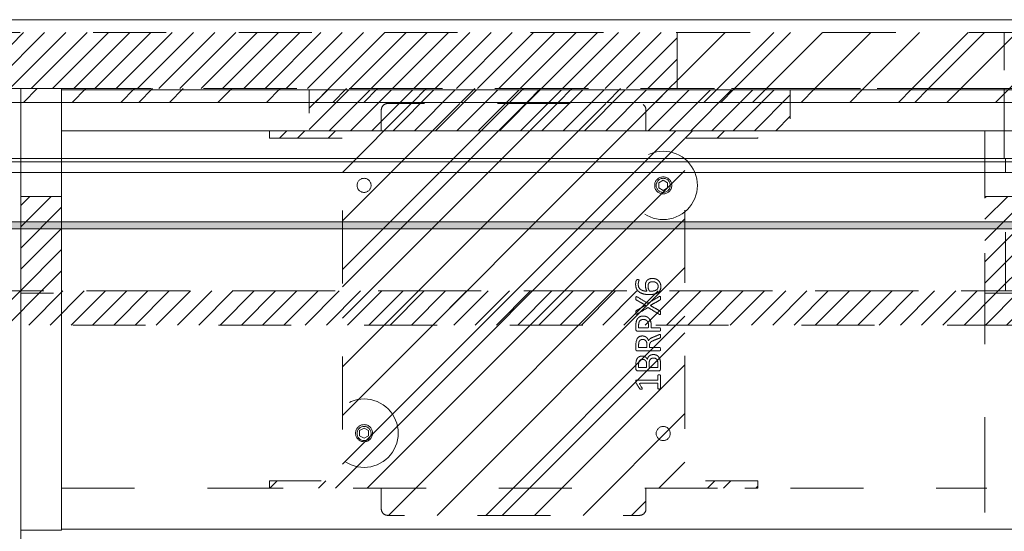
# Model space of a CAD drawing. Header units: inches. Extents: x -467 to -298, y -222 to 20.
# Tile 22 of 57: x -389 to -370, y 10 to 20. Entities that reach past the tile are written whole.
import ezdxf

# ---------------------------------------------------------------- set-up
doc = ezdxf.new("R2010")
doc.units = ezdxf.units.IN
doc.header["$LTSCALE"] = 32
doc.header["$MEASUREMENT"] = 0
doc.header["$PDMODE"] = 1
doc.header["$PDSIZE"] = -2
doc.linetypes.add('Dash Style-1', pattern=[0.083328, 0.041656, -0.041672])
for name, color, linetype, lineweight in [('DashLine', 7, 'Dash Style-1', 13), ('DashLineFill', 7, 'Dash Style-1', 13), ('Drawing', 7, 'Continuous', 18), ('Metal-Black', 7, 'Continuous', 18), ('Metal__PL', 7, 'Continuous', 18), ('None', 7, 'Continuous', 18), ('SolidLine', 7, 'Continuous', 15), ('TFL_1', 7, 'Continuous', 13)]:
    doc.layers.add(name, color=color, linetype=linetype, lineweight=lineweight)
doc.layers.add('Electrical', color=1, linetype='Dash Style-1', lineweight=15, true_color=0xff0000)
doc.layers.add('Metal_Black', color=7, linetype='Continuous', lineweight=13, true_color=0x4c4c4c)
pattern_1 = [(45, (0, 0), (-0.3333333, -0.7222222), [])]
pattern_2 = [(45, (0, 0), (-1.613016, 1.935715), []), (45, (-1.0608, 1.0608), (-0.472346, 0.4167613), [])]

# ---------------------------------------------------------------- blocks, each defined once
blk = doc.blocks.new('Group-1')
at = {"layer": 'DashLineFill', "linetype": 'Continuous', "lineweight": 13}
h = blk.add_hatch(dxfattribs=at)
h.set_pattern_fill('Steel', color=253, style=0, pattern_type=2)
h.set_pattern_definition(pattern_2)
h.paths.add_polyline_path([(54.016, 0), (60, 0), (60, -1.024), (54.016, -1.024)])
at = {"layer": 'Electrical', "linetype": 'Continuous', "lineweight": 5, "true_color": 0xdd0000}
h = blk.add_hatch(dxfattribs=at)
h.set_pattern_fill('ElectricalHatch', color=12, style=0, pattern_type=2)
h.set_pattern_definition(pattern_1)
h.paths.add_polyline_path([(30, 0), (54.016, 0), (54.016, -1.024), (30, -1.024)])
at = {"layer": 'DashLineFill', "flags": 128}
blk.add_lwpolyline([(54.016, 0), (60, 0), (60, -1.024), (54.016, -1.024)], close=True, dxfattribs=at)
at = {"layer": 'Electrical', "flags": 128}
blk.add_lwpolyline([(30, 0), (54.016, 0), (54.016, -1.024), (30, -1.024)], close=True, dxfattribs=at)
blk = doc.blocks.new('Group-2')
at = {"layer": 'DashLineFill', "linetype": 'Continuous', "lineweight": 13}
h = blk.add_hatch(dxfattribs=at)
h.set_pattern_fill('Steel', color=253, style=0, pattern_type=2)
h.set_pattern_definition(pattern_2)
h.paths.add_polyline_path([(60, 0), (65.984, 0), (65.984, -1.024), (60, -1.024)])
at = {"layer": 'DashLineFill', "flags": 128}
blk.add_lwpolyline([(60, 0), (65.984, 0), (65.984, -1.024), (60, -1.024)], close=True, dxfattribs=at)
blk = doc.blocks.new('Group-4')
at = {"layer": 'SolidLine', "flags": 128}
blk.add_lwpolyline([(0, 0.236), (66, 0.236), (66, -2.362), (0, -2.362)], close=True, dxfattribs=at)
at = {"layer": 'None'}
for name in ['Group-1', 'Group-2']:
    blk.add_blockref(name, (0, 0), dxfattribs=at)
blk = doc.blocks.new('SL Wall Panel (2D)')
at = {"layer": 'None'}
blk.add_blockref('Group-4', (0, 0), dxfattribs=at)
at = {"layer": 'Drawing', "color": 0, "flags": 1}
for tag in ['Catalog', 'Option1', 'Option2', 'Option3', 'Option4', 'Option5', 'Option6', 'Option7', 'Option8', 'Option9', 'Option10', 'Option11', 'Option12', 'Custom', 'Tag', 'FinishGroup', 'Discount', 'Item1', 'Item2', 'Item3', 'Item4', 'Item5', 'Item6', 'Item7', 'Item8', 'Item9', 'Item10', 'Item11', 'Item12', 'Item13', 'Item14', 'Item15', 'Item16', 'Item17', 'Item18', 'Item19', 'Item20', 'Item21', 'Item22', 'Item23', 'Item24', 'Item25']:
    blk.add_attdef(tag, (-106.995, -208.071), '', height=0.00709, dxfattribs=at)
blk = doc.blocks.new('TLLegSleeve (2D)')
at = {"layer": 'DashLineFill', "linetype": 'Continuous', "lineweight": 13}
h = blk.add_hatch(dxfattribs=at)
h.set_pattern_fill('Steel', color=253, style=0, pattern_type=2)
h.set_pattern_definition(pattern_2)
edge = h.paths.add_edge_path()
edge.add_line((1.083, 1.402), (1.083, 2.913))
edge.add_arc((0, 2.913), 1.083, 0, 180)
edge.add_line((-1.083, 2.913), (-1.083, 1.402))
edge.add_arc((0, 0), 1.772, 127.6699, 412.3301)
edge.add_line((1.083, 1.402), (1.083, 1.402))
edge = h.paths.add_edge_path()
edge.add_arc((0, 2.913), 0.748, 180, 360)
edge.add_arc((0, 2.913), 0.748, 0, 180)
edge.add_line((-0.748, 2.913), (-0.748, 2.913))
edge = h.paths.add_edge_path()
edge.add_arc((0, 0), 1.437, 180, 360)
edge.add_arc((0, 0), 1.437, 0, 180)
edge.add_line((-1.437, 0), (-1.437, 0))
at = {"layer": 'DashLine', "color": 8, "flags": 128}
for points in [[(0.965, 2.913), (0.96, 2.819), (0.946, 2.725), (0.923, 2.633), (0.891, 2.544), (0.851, 2.459), (0.802, 2.378), (0.746, 2.301), (0.682, 2.231), (0.612, 2.168), (0.536, 2.111), (0.455, 2.063), (0.369, 2.022), (0.28, 1.99), (0.188, 1.967), (0.095, 1.953), (0, 1.949), (-0.095, 1.953), (-0.188, 1.967), (-0.28, 1.99), (-0.369, 2.022), (-0.455, 2.063), (-0.536, 2.111), (-0.612, 2.168), (-0.682, 2.231), (-0.746, 2.301), (-0.802, 2.378), (-0.851, 2.459), (-0.891, 2.544), (-0.923, 2.633), (-0.946, 2.725), (-0.96, 2.819), (-0.965, 2.913), (-0.96, 3.008), (-0.946, 3.102), (-0.923, 3.193), (-0.891, 3.283), (-0.851, 3.368), (-0.802, 3.449), (-0.746, 3.525), (-0.682, 3.595), (-0.612, 3.659), (-0.536, 3.715), (-0.455, 3.764), (-0.369, 3.805), (-0.28, 3.836), (-0.188, 3.859), (-0.095, 3.873), (0, 3.878), (0.095, 3.873), (0.188, 3.859), (0.28, 3.836), (0.369, 3.805), (0.455, 3.764), (0.536, 3.715), (0.612, 3.659), (0.682, 3.595), (0.746, 3.525), (0.802, 3.449), (0.851, 3.368), (0.891, 3.283), (0.923, 3.193), (0.946, 3.102), (0.96, 3.008)], [(1.654, 0), (1.646, -0.162), (1.622, -0.323), (1.582, -0.48), (1.528, -0.633), (1.458, -0.779), (1.375, -0.919), (1.278, -1.049), (1.169, -1.169), (1.049, -1.278), (0.919, -1.375), (0.779, -1.458), (0.633, -1.528), (0.48, -1.582), (0.323, -1.622), (0.162, -1.646), (0, -1.654), (-0.162, -1.646), (-0.323, -1.622), (-0.48, -1.582), (-0.633, -1.528), (-0.779, -1.458), (-0.919, -1.375), (-1.049, -1.278), (-1.169, -1.169), (-1.278, -1.049), (-1.375, -0.919), (-1.458, -0.779), (-1.528, -0.633), (-1.582, -0.48), (-1.622, -0.323), (-1.646, -0.162), (-1.654, 0), (-1.646, 0.162), (-1.622, 0.323), (-1.582, 0.48), (-1.528, 0.633), (-1.458, 0.779), (-1.375, 0.919), (-1.278, 1.049), (-1.169, 1.169), (-1.049, 1.278), (-0.919, 1.375), (-0.779, 1.458), (-0.633, 1.528), (-0.48, 1.582), (-0.323, 1.622), (-0.162, 1.646), (0, 1.654), (0.162, 1.646), (0.323, 1.622), (0.48, 1.582), (0.633, 1.528), (0.779, 1.458), (0.919, 1.375), (1.049, 1.278), (1.169, 1.169), (1.278, 1.049), (1.375, 0.919), (1.458, 0.779), (1.528, 0.633), (1.582, 0.48), (1.622, 0.323), (1.646, 0.162)]]:
    blk.add_lwpolyline(points, close=True, dxfattribs=at)
at = {"layer": 'DashLineFill', "flags": 128}
for points in [[(1.083, 1.402), (1.083, 2.913, 1), (-1.083, 2.913), (-1.083, 1.402, 2.931619), (1.083, 1.402)], [(-0.748, 2.913, 1), (0.748, 2.913, 1), (-0.748, 2.913)], [(-1.437, 0, 1), (1.437, 0, 1), (-1.437, 0)]]:
    blk.add_lwpolyline(points, format="xyb", close=True, dxfattribs=at)
at = {"layer": 'DashLineFill', "linetype": 'Continuous', "lineweight": 5}
for p in [(0, 2.913), (0, 0)]:
    blk.add_point(p, dxfattribs=at)
blk = doc.blocks.new('Group-14')
at = {"layer": 'SolidLine', "flags": 128}
blk.add_lwpolyline([(0, 0), (17.992, 0), (17.992, -24.016), (0, -24.016)], close=True, dxfattribs=at)
for points in [[(8.012, -2.402, -0.414214), (9.016, -1.398, -0.414214), (10.02, -2.402, -0.414214), (9.016, -3.406, -0.414214)], [(7.323, -5.315, -0.414214), (9.016, -3.622, -0.414214), (10.709, -5.315, -0.414214), (9.016, -7.008, -0.414214)]]:
    blk.add_lwpolyline(points, format="xyb", close=True, dxfattribs=at)
at = {"layer": 'TFL_1', "color": 7}
blk.add_blockref('TLLegSleeve (2D)', (9.016, -5.315), dxfattribs=at)
blk = doc.blocks.new('Group-15')
at = {"layer": 'None'}
blk.add_blockref('Group-14', (0, 0), dxfattribs=at)
blk = doc.blocks.new('SL Lowboy Top (2D)')
at = {"layer": 'None'}
blk.add_blockref('Group-15', (0, 0), dxfattribs=at)
at = {"layer": 'Drawing', "color": 0, "flags": 1}
for tag in ['Tag', 'Catalog', 'FinishGroup', 'Discount', 'Option1', 'Option2', 'Option3', 'Option4', 'Option5', 'Option6', 'Option7', 'Option8', 'Option9', 'Option10', 'Option11', 'Option12', 'Custom', 'Item1', 'Item2', 'Item3', 'Item4', 'Item5', 'Item6', 'Item7', 'Item8', 'Item9', 'Item10', 'Item11', 'Item12', 'Item13', 'Item14', 'Item15', 'Item16', 'Item17', 'Item18', 'Item19', 'Item20', 'Item21', 'Item22', 'Item23', 'Item24', 'Item25']:
    blk.add_attdef(tag, (-47.025, 9.438), '', height=0.00709, dxfattribs=at)
blk = doc.blocks.new('1BP8DW-Leveler (2D)')
at = {"layer": 'DashLine', "flags": 128}
for points in [[(0.625, 0), (0.622, -0.061), (0.613, -0.122), (0.598, -0.181), (0.577, -0.239), (0.551, -0.295), (0.52, -0.347), (0.483, -0.396), (0.442, -0.442), (0.396, -0.483), (0.347, -0.52), (0.295, -0.551), (0.239, -0.577), (0.181, -0.598), (0.122, -0.613), (0.061, -0.622), (0, -0.625), (-0.061, -0.622), (-0.122, -0.613), (-0.181, -0.598), (-0.239, -0.577), (-0.295, -0.551), (-0.347, -0.52), (-0.396, -0.483), (-0.442, -0.442), (-0.483, -0.396), (-0.52, -0.347), (-0.551, -0.295), (-0.577, -0.239), (-0.598, -0.181), (-0.613, -0.122), (-0.622, -0.061), (-0.625, 0), (-0.622, 0.061), (-0.613, 0.122), (-0.598, 0.181), (-0.577, 0.239), (-0.551, 0.295), (-0.52, 0.347), (-0.483, 0.396), (-0.442, 0.442), (-0.396, 0.483), (-0.347, 0.52), (-0.295, 0.551), (-0.239, 0.577), (-0.181, 0.598), (-0.122, 0.613), (-0.061, 0.622), (0, 0.625), (0.061, 0.622), (0.122, 0.613), (0.181, 0.598), (0.239, 0.577), (0.295, 0.551), (0.347, 0.52), (0.396, 0.483), (0.442, 0.442), (0.483, 0.396), (0.52, 0.347), (0.551, 0.295), (0.577, 0.239), (0.598, 0.181), (0.613, 0.122), (0.622, 0.061)], [(0, 0.156), (0.015, 0.155), (0.03, 0.153), (0.045, 0.15), (0.06, 0.144), (0.074, 0.138), (0.087, 0.13), (0.099, 0.121), (0.11, 0.11), (0.121, 0.099), (0.13, 0.087), (0.138, 0.074), (0.144, 0.06), (0.15, 0.045), (0.153, 0.03), (0.155, 0.015), (0.156, 0), (0.155, -0.015), (0.153, -0.03), (0.15, -0.045), (0.144, -0.06), (0.138, -0.074), (0.13, -0.087), (0.121, -0.099), (0.11, -0.11), (0.099, -0.121), (0.087, -0.13), (0.074, -0.138), (0.06, -0.144), (0.045, -0.15), (0.03, -0.153), (0.015, -0.155), (0, -0.156), (-0.015, -0.155), (-0.03, -0.153), (-0.045, -0.15), (-0.06, -0.144), (-0.074, -0.138), (-0.087, -0.13), (-0.099, -0.121), (-0.11, -0.11), (-0.121, -0.099), (-0.13, -0.087), (-0.138, -0.074), (-0.144, -0.06), (-0.15, -0.045), (-0.153, -0.03), (-0.155, -0.015), (-0.156, 0), (-0.155, 0.015), (-0.153, 0.03), (-0.15, 0.045), (-0.144, 0.06), (-0.138, 0.074), (-0.13, 0.087), (-0.121, 0.099), (-0.11, 0.11), (-0.099, 0.121), (-0.087, 0.13), (-0.074, 0.138), (-0.06, 0.144), (-0.045, 0.15), (-0.03, 0.153), (-0.015, 0.155)], [(0, 0.094), (-0.081, 0.047), (-0.081, -0.047), (0, -0.094), (0.081, -0.047), (0.081, 0.047)]]:
    blk.add_lwpolyline(points, close=True, dxfattribs=at)
blk = doc.blocks.new('Group-17')
at = {"layer": 'Metal_Black', "color": 7}
for points, knots in [([(2.54, 1.846), (2.569, 1.846), (2.625, 1.829), (2.667, 1.79), (2.693, 1.733), (2.693, 1.667), (2.678, 1.624), (2.652, 1.591), (2.615, 1.571), (2.568, 1.558), (2.51, 1.552), (2.449, 1.552), (2.361, 1.561), (2.289, 1.602), (2.252, 1.643), (2.232, 1.7), (2.232, 1.752), (2.235, 1.777), (2.239, 1.8), (2.246, 1.814), (2.25, 1.82), (2.254, 1.822), (2.259, 1.824), (2.273, 1.824), (2.292, 1.824), (2.294, 1.818), (2.294, 1.811), (2.289, 1.798), (2.283, 1.779), (2.28, 1.752), (2.28, 1.702), (2.305, 1.656), (2.35, 1.626), (2.409, 1.613), (2.44, 1.611), (2.435, 1.621), (2.424, 1.643), (2.416, 1.67), (2.411, 1.7), (2.411, 1.753), (2.431, 1.803), (2.466, 1.833), (2.512, 1.846), (2.54, 1.846)], [0, 0, 0, 0.047284, 0.094569, 0.141853, 0.189137, 0.222912, 0.256686, 0.290461, 0.324235, 0.35801, 0.391784, 0.42357, 0.487141, 0.518927, 0.550713, 0.582499, 0.593093, 0.603687, 0.61428, 0.624874, 0.635468, 0.646062, 0.656655, 0.684464, 0.710949, 0.724191, 0.737433, 0.750675, 0.763918, 0.77716, 0.803647, 0.830135, 0.856622, 0.883109, 0.883109, 0.892179, 0.901248, 0.910318, 0.919387, 0.93954, 0.959693, 0.979847, 1, 1, 1]), ([(2.545, 1.787), (2.527, 1.787), (2.494, 1.779), (2.47, 1.759), (2.459, 1.729), (2.459, 1.693), (2.462, 1.667), (2.47, 1.643), (2.481, 1.622), (2.488, 1.613), (2.532, 1.613), (2.592, 1.624), (2.628, 1.646), (2.643, 1.678), (2.643, 1.722), (2.627, 1.755), (2.599, 1.776), (2.564, 1.787), (2.545, 1.787)], [0, 0, 0, 0.044843, 0.089687, 0.13453, 0.179374, 0.20352, 0.227667, 0.251813, 0.27596, 0.27596, 0.366465, 0.45697, 0.547475, 0.63798, 0.728485, 0.81899, 0.909495, 1, 1, 1]), ([(2.663, 1.514), (2.671, 1.518), (2.68, 1.52), (2.686, 1.514), (2.687, 1.5), (2.687, 1.48), (2.687, 1.465), (2.684, 1.457), (2.68, 1.454), (2.676, 1.452), (2.588, 1.402), (2.499, 1.352), (2.588, 1.302), (2.676, 1.252), (2.68, 1.251), (2.684, 1.245), (2.687, 1.239), (2.687, 1.224), (2.687, 1.204), (2.685, 1.185), (2.671, 1.188), (2.663, 1.191), (2.561, 1.253), (2.459, 1.315), (2.359, 1.256), (2.259, 1.197), (2.252, 1.193), (2.238, 1.191), (2.235, 1.21), (2.235, 1.234), (2.237, 1.247), (2.239, 1.254), (2.245, 1.258), (2.246, 1.26), (2.33, 1.308), (2.414, 1.356), (2.33, 1.404), (2.246, 1.452), (2.245, 1.454), (2.239, 1.455), (2.237, 1.463), (2.235, 1.474), (2.235, 1.496), (2.238, 1.515), (2.252, 1.513), (2.259, 1.509), (2.358, 1.451), (2.457, 1.393), (2.56, 1.454), (2.663, 1.514)], [0, 0, 0, 0.005797, 0.011593, 0.01739, 0.023187, 0.027776, 0.031157, 0.034538, 0.03792, 0.03792, 0.121199, 0.121199, 0.204479, 0.204479, 0.20786, 0.211241, 0.214623, 0.219212, 0.225008, 0.236602, 0.242398, 0.242398, 0.326423, 0.326423, 0.407782, 0.407782, 0.413578, 0.425171, 0.430968, 0.435937, 0.440905, 0.445874, 0.450842, 0.450842, 0.634953, 0.634953, 0.819063, 0.819063, 0.824031, 0.829, 0.833968, 0.838937, 0.843905, 0.853843, 0.858811, 0.858811, 0.927786, 0.927786, 1, 1, 1]), ([(2.368, 1.159), (2.403, 1.159), (2.457, 1.137), (2.494, 1.096), (2.516, 1.037), (2.516, 0.97), (2.516, 0.945), (2.596, 0.945), (2.68, 0.945), (2.684, 0.941), (2.686, 0.934), (2.687, 0.923), (2.687, 0.906), (2.686, 0.895), (2.684, 0.888), (2.68, 0.884), (2.47, 0.884), (2.25, 0.884), (2.237, 0.899), (2.237, 0.956), (2.237, 1.019), (2.241, 1.045), (2.248, 1.081), (2.27, 1.118), (2.302, 1.146), (2.344, 1.159), (2.368, 1.159)], [0, 0, 0, 0.066268, 0.132535, 0.198803, 0.26507, 0.303966, 0.303966, 0.429297, 0.43506, 0.440822, 0.446584, 0.452347, 0.456957, 0.461567, 0.466177, 0.470786, 0.728938, 0.745073, 0.761208, 0.845107, 0.870922, 0.896738, 0.922553, 0.948369, 0.974184, 1, 1, 1]), ([(2.374, 1.096), (2.346, 1.096), (2.309, 1.076), (2.293, 1.046), (2.287, 1.015), (2.287, 0.972), (2.287, 0.945), (2.377, 0.945), (2.466, 0.945), (2.466, 0.972), (2.466, 1.024), (2.453, 1.061), (2.427, 1.085), (2.394, 1.096), (2.374, 1.096)], [0, 0, 0, 0.053098, 0.106195, 0.159293, 0.212391, 0.297937, 0.297937, 0.584068, 0.584068, 0.669615, 0.752211, 0.834807, 0.917404, 1, 1, 1]), ([(2.676, 0.821), (2.68, 0.821), (2.684, 0.819), (2.686, 0.812), (2.687, 0.799), (2.687, 0.78), (2.686, 0.769), (2.684, 0.762), (2.678, 0.758), (2.673, 0.756), (2.62, 0.736), (2.568, 0.716), (2.549, 0.708), (2.52, 0.694), (2.497, 0.671), (2.486, 0.642), (2.486, 0.602), (2.486, 0.583), (2.581, 0.583), (2.68, 0.583), (2.684, 0.579), (2.686, 0.572), (2.687, 0.561), (2.687, 0.544), (2.686, 0.533), (2.684, 0.526), (2.68, 0.522), (2.469, 0.522), (2.248, 0.522), (2.237, 0.537), (2.237, 0.592), (2.237, 0.657), (2.239, 0.679), (2.241, 0.688), (2.245, 0.714), (2.265, 0.755), (2.294, 0.78), (2.333, 0.795), (2.377, 0.795), (2.414, 0.782), (2.442, 0.76), (2.46, 0.727), (2.468, 0.708), (2.473, 0.719), (2.488, 0.738), (2.508, 0.753), (2.536, 0.766), (2.553, 0.773), (2.602, 0.793), (2.651, 0.814), (2.663, 0.819), (2.675, 0.821), (2.676, 0.821)], [0, 0, 0, 0.004018, 0.008035, 0.012053, 0.01607, 0.020088, 0.024105, 0.028123, 0.03214, 0.03214, 0.070951, 0.070951, 0.084634, 0.098317, 0.112001, 0.125684, 0.138745, 0.138745, 0.202807, 0.205295, 0.207782, 0.21027, 0.212758, 0.214748, 0.216739, 0.218729, 0.220719, 0.332671, 0.339637, 0.346603, 0.391882, 0.407555, 0.423229, 0.423229, 0.466696, 0.510164, 0.553631, 0.597099, 0.640566, 0.684033, 0.727501, 0.770968, 0.770968, 0.798042, 0.825115, 0.852188, 0.879262, 0.879262, 0.958132, 0.958132, 0.979066, 1, 1, 1]), ([(2.363, 0.732), (2.335, 0.732), (2.3, 0.708), (2.291, 0.681), (2.289, 0.671), (2.287, 0.649), (2.287, 0.608), (2.287, 0.583), (2.363, 0.583), (2.438, 0.583), (2.438, 0.612), (2.438, 0.664), (2.427, 0.697), (2.405, 0.721), (2.377, 0.732), (2.363, 0.732)], [0, 0, 0, 0.142515, 0.285031, 0.285031, 0.330993, 0.376955, 0.445899, 0.445899, 0.655281, 0.655281, 0.734439, 0.800829, 0.867219, 0.93361, 1, 1, 1]), ([(2.556, 0.455), (2.579, 0.455), (2.614, 0.444), (2.643, 0.425), (2.663, 0.397), (2.686, 0.348), (2.686, 0.241), (2.686, 0.174), (2.675, 0.159), (2.461, 0.159), (2.248, 0.159), (2.237, 0.174), (2.237, 0.232), (2.237, 0.324), (2.254, 0.375), (2.281, 0.409), (2.324, 0.427), (2.366, 0.427), (2.396, 0.42), (2.42, 0.405), (2.44, 0.381), (2.446, 0.368), (2.449, 0.386), (2.468, 0.418), (2.496, 0.442), (2.534, 0.455), (2.556, 0.455)], [0, 0, 0, 0.031455, 0.06291, 0.094366, 0.125821, 0.188731, 0.266159, 0.275837, 0.285516, 0.435531, 0.44521, 0.454888, 0.521427, 0.574659, 0.627891, 0.681123, 0.734355, 0.762747, 0.791139, 0.819531, 0.847924, 0.847924, 0.885943, 0.923962, 0.961981, 1, 1, 1]), ([(2.357, 0.366), (2.341, 0.366), (2.315, 0.357), (2.296, 0.337), (2.287, 0.305), (2.287, 0.25), (2.287, 0.218), (2.359, 0.218), (2.431, 0.218), (2.431, 0.253), (2.431, 0.309), (2.42, 0.338), (2.4, 0.357), (2.372, 0.366), (2.357, 0.366)], [0, 0, 0, 0.074499, 0.148998, 0.223496, 0.297995, 0.395417, 0.395417, 0.61891, 0.61891, 0.724928, 0.793696, 0.862464, 0.931232, 1, 1, 1]), ([(2.56, 0.392), (2.54, 0.392), (2.51, 0.379), (2.49, 0.355), (2.479, 0.318), (2.479, 0.254), (2.479, 0.218), (2.557, 0.218), (2.636, 0.218), (2.636, 0.262), (2.636, 0.346), (2.608, 0.379), (2.579, 0.392), (2.56, 0.392)], [0, 0, 0, 0.079156, 0.158312, 0.237468, 0.316624, 0.419526, 0.419526, 0.643799, 0.643799, 0.767809, 0.883905, 0.941952, 1, 1, 1]), ([(2.662, 0.084), (2.669, 0.084), (2.683, 0.081), (2.686, 0.072), (2.686, -0.047), (2.686, -0.166), (2.684, -0.169), (2.678, -0.173), (2.669, -0.175), (2.656, -0.175), (2.647, -0.173), (2.641, -0.171), (2.638, -0.166), (2.638, -0.117), (2.638, -0.07), (2.468, -0.07), (2.298, -0.07), (2.324, -0.113), (2.35, -0.156), (2.352, -0.162), (2.353, -0.171), (2.35, -0.175), (2.339, -0.177), (2.326, -0.177), (2.317, -0.177), (2.311, -0.175), (2.307, -0.171), (2.305, -0.167), (2.272, -0.116), (2.239, -0.064), (2.237, -0.062), (2.237, -0.059), (2.235, -0.053), (2.235, -0.036), (2.235, -0.018), (2.239, -0.012), (2.243, -0.011), (2.441, -0.011), (2.638, -0.011), (2.638, 0.03), (2.638, 0.074), (2.641, 0.078), (2.647, 0.082), (2.656, 0.084), (2.662, 0.084)], [0, 0, 0, 0.00261, 0.007831, 0.010441, 0.176195, 0.178805, 0.181415, 0.184026, 0.186636, 0.188594, 0.190551, 0.192509, 0.194467, 0.244389, 0.244389, 0.424498, 0.424498, 0.47805, 0.47805, 0.484241, 0.490432, 0.496622, 0.502813, 0.507071, 0.510941, 0.514811, 0.518682, 0.518682, 0.576295, 0.576295, 0.578743, 0.58119, 0.583638, 0.590247, 0.593184, 0.596122, 0.599059, 0.911881, 0.911881, 0.976501, 0.982376, 0.988251, 0.994125, 1, 1, 1])]:
    blk.add_open_spline(points, degree=2, knots=knots, dxfattribs=at)
blk = doc.blocks.new('1BRPX6-Util_Bkt_Sm-N (2D)')
at = {"layer": 'DashLineFill', "linetype": 'Continuous', "lineweight": 13}
h = blk.add_hatch(dxfattribs=at)
h.set_pattern_fill('Steel', color=253, style=0, pattern_type=2)
h.set_pattern_definition(pattern_2)
edge = h.paths.add_edge_path()
edge.add_line((-4.469, 4.413), (-3.13, 4.413))
edge.add_line((-3.13, 4.413), (-3.13, -1.854))
edge.add_line((-3.13, -1.854), (-4.469, -1.854))
edge.add_line((-4.469, -1.854), (-4.469, -1.988))
edge.add_line((-4.469, -1.988), (-2.421, -1.988))
edge.add_line((-2.421, -1.988), (-2.421, -2.366))
edge.add_arc((-2.303, -2.366), 0.118, 180, 270)
edge.add_line((-2.303, -2.484), (2.303, -2.484))
edge.add_arc((2.303, -2.366), 0.118, 270, 360)
edge.add_line((2.421, -2.366), (2.421, -1.988))
edge.add_line((2.421, -1.988), (4.469, -1.988))
edge.add_line((4.469, -1.988), (4.469, -1.854))
edge.add_line((4.469, -1.854), (3.13, -1.854))
edge.add_line((3.13, -1.854), (3.13, 4.413))
edge.add_line((3.13, 4.413), (4.469, 4.413))
edge.add_line((4.469, 4.413), (4.469, 4.547))
edge.add_line((4.469, 4.547), (2.421, 4.547))
edge.add_line((2.421, 4.547), (2.421, 4.925))
edge.add_arc((2.303, 4.925), 0.118, 0, 90)
edge.add_line((2.303, 5.043), (-2.303, 5.043))
edge.add_arc((-2.303, 4.925), 0.118, 90, 180)
edge.add_line((-2.421, 4.925), (-2.421, 4.547))
edge.add_line((-2.421, 4.547), (-4.469, 4.547))
edge.add_line((-4.469, 4.547), (-4.469, 4.413))
at = {"layer": 'DashLineFill', "flags": 128}
blk.add_lwpolyline([(-4.469, 4.413), (-3.13, 4.413), (-3.13, -1.854), (-4.469, -1.854), (-4.469, -1.988), (-2.421, -1.988), (-2.421, -2.366, 0.414214), (-2.303, -2.484), (2.303, -2.484, 0.414214), (2.421, -2.366), (2.421, -1.988), (4.469, -1.988), (4.469, -1.854), (3.13, -1.854), (3.13, 4.413), (4.469, 4.413), (4.469, 4.547), (2.421, 4.547), (2.421, 4.925, 0.414214), (2.303, 5.043), (-2.303, 5.043, 0.414214), (-2.421, 4.925), (-2.421, 4.547), (-4.469, 4.547)], format="xyb", close=True, dxfattribs=at)
at = {"layer": 'SolidLine', "flags": 128}
for points in [[(-2.736, 3.419), (-2.749, 3.419), (-2.761, 3.421), (-2.774, 3.424), (-2.785, 3.429), (-2.797, 3.434), (-2.808, 3.44), (-2.818, 3.448), (-2.827, 3.456), (-2.836, 3.466), (-2.843, 3.476), (-2.85, 3.487), (-2.855, 3.498), (-2.859, 3.51), (-2.862, 3.522), (-2.864, 3.535), (-2.865, 3.547), (-2.864, 3.56), (-2.862, 3.572), (-2.859, 3.585), (-2.855, 3.596), (-2.85, 3.608), (-2.843, 3.619), (-2.836, 3.629), (-2.827, 3.638), (-2.818, 3.647), (-2.808, 3.654), (-2.797, 3.661), (-2.785, 3.666), (-2.774, 3.67), (-2.761, 3.673), (-2.749, 3.675), (-2.736, 3.676), (-2.724, 3.675), (-2.711, 3.673), (-2.699, 3.67), (-2.687, 3.666), (-2.676, 3.661), (-2.665, 3.654), (-2.655, 3.647), (-2.645, 3.638), (-2.637, 3.629), (-2.629, 3.619), (-2.623, 3.608), (-2.618, 3.596), (-2.613, 3.585), (-2.61, 3.572), (-2.608, 3.56), (-2.608, 3.547), (-2.608, 3.535), (-2.61, 3.522), (-2.613, 3.51), (-2.618, 3.498), (-2.623, 3.487), (-2.629, 3.476), (-2.637, 3.466), (-2.645, 3.456), (-2.655, 3.448), (-2.665, 3.44), (-2.676, 3.434), (-2.687, 3.429), (-2.699, 3.424), (-2.711, 3.421), (-2.724, 3.419)], [(2.736, 3.419), (2.724, 3.419), (2.711, 3.421), (2.699, 3.424), (2.687, 3.429), (2.676, 3.434), (2.665, 3.44), (2.655, 3.448), (2.645, 3.456), (2.637, 3.466), (2.629, 3.476), (2.623, 3.487), (2.618, 3.498), (2.613, 3.51), (2.61, 3.522), (2.608, 3.535), (2.608, 3.547), (2.608, 3.56), (2.61, 3.572), (2.613, 3.585), (2.618, 3.596), (2.623, 3.608), (2.629, 3.619), (2.637, 3.629), (2.645, 3.638), (2.655, 3.647), (2.665, 3.654), (2.676, 3.661), (2.687, 3.666), (2.699, 3.67), (2.711, 3.673), (2.724, 3.675), (2.736, 3.676), (2.749, 3.675), (2.761, 3.673), (2.774, 3.67), (2.785, 3.666), (2.797, 3.661), (2.808, 3.654), (2.818, 3.647), (2.827, 3.638), (2.836, 3.629), (2.843, 3.619), (2.85, 3.608), (2.855, 3.596), (2.859, 3.585), (2.862, 3.572), (2.864, 3.56), (2.865, 3.547), (2.864, 3.535), (2.862, 3.522), (2.859, 3.51), (2.855, 3.498), (2.85, 3.487), (2.843, 3.476), (2.836, 3.466), (2.827, 3.456), (2.818, 3.448), (2.808, 3.44), (2.797, 3.434), (2.785, 3.429), (2.774, 3.424), (2.761, 3.421), (2.749, 3.419)], [(-2.736, -0.86), (-2.724, -0.86), (-2.711, -0.862), (-2.699, -0.865), (-2.687, -0.869), (-2.676, -0.875), (-2.665, -0.881), (-2.655, -0.889), (-2.645, -0.897), (-2.637, -0.907), (-2.629, -0.917), (-2.623, -0.928), (-2.618, -0.939), (-2.613, -0.951), (-2.61, -0.963), (-2.608, -0.976), (-2.608, -0.988), (-2.608, -1.001), (-2.61, -1.013), (-2.613, -1.025), (-2.618, -1.037), (-2.623, -1.049), (-2.629, -1.06), (-2.637, -1.07), (-2.645, -1.079), (-2.655, -1.088), (-2.665, -1.095), (-2.676, -1.102), (-2.687, -1.107), (-2.699, -1.111), (-2.711, -1.114), (-2.724, -1.116), (-2.736, -1.117), (-2.749, -1.116), (-2.761, -1.114), (-2.774, -1.111), (-2.785, -1.107), (-2.797, -1.102), (-2.808, -1.095), (-2.818, -1.088), (-2.827, -1.079), (-2.836, -1.07), (-2.843, -1.06), (-2.85, -1.049), (-2.855, -1.037), (-2.859, -1.025), (-2.862, -1.013), (-2.864, -1.001), (-2.865, -0.988), (-2.864, -0.976), (-2.862, -0.963), (-2.859, -0.951), (-2.855, -0.939), (-2.85, -0.928), (-2.843, -0.917), (-2.836, -0.907), (-2.827, -0.897), (-2.818, -0.889), (-2.808, -0.881), (-2.797, -0.875), (-2.785, -0.869), (-2.774, -0.865), (-2.761, -0.862), (-2.749, -0.86)], [(2.736, -0.86), (2.749, -0.86), (2.761, -0.862), (2.774, -0.865), (2.785, -0.869), (2.797, -0.875), (2.808, -0.881), (2.818, -0.889), (2.827, -0.897), (2.836, -0.907), (2.843, -0.917), (2.85, -0.928), (2.855, -0.939), (2.859, -0.951), (2.862, -0.963), (2.864, -0.976), (2.865, -0.988), (2.864, -1.001), (2.862, -1.013), (2.859, -1.025), (2.855, -1.037), (2.85, -1.049), (2.843, -1.06), (2.836, -1.07), (2.827, -1.079), (2.818, -1.088), (2.808, -1.095), (2.797, -1.102), (2.785, -1.107), (2.774, -1.111), (2.761, -1.114), (2.749, -1.116), (2.736, -1.117), (2.724, -1.116), (2.711, -1.114), (2.699, -1.111), (2.687, -1.107), (2.676, -1.102), (2.665, -1.095), (2.655, -1.088), (2.645, -1.079), (2.637, -1.07), (2.629, -1.06), (2.623, -1.049), (2.618, -1.037), (2.613, -1.025), (2.61, -1.013), (2.608, -1.001), (2.608, -0.988), (2.608, -0.976), (2.61, -0.963), (2.613, -0.951), (2.618, -0.939), (2.623, -0.928), (2.629, -0.917), (2.637, -0.907), (2.645, -0.897), (2.655, -0.889), (2.665, -0.881), (2.676, -0.875), (2.687, -0.869), (2.699, -0.865), (2.711, -0.862), (2.724, -0.86)]]:
    blk.add_lwpolyline(points, close=True, dxfattribs=at)
at = {"layer": 'Metal-Black', "color": 7}
for p in [(2.736, 3.547), (-2.736, -0.982)]:
    blk.add_blockref('1BP8DW-Leveler (2D)', p, dxfattribs=at)
at = {"layer": 'Metal_Black', "color": 7}
blk.add_blockref('Group-17', (0, 0), dxfattribs=at)
blk = doc.blocks.new('Group-19')
at = {"layer": 'Electrical', "linetype": 'Continuous', "lineweight": 5, "true_color": 0xdd0000}
h = blk.add_hatch(dxfattribs=at)
h.set_pattern_fill('ElectricalHatch', color=12, style=0, pattern_type=2)
h.set_pattern_definition(pattern_1)
h.paths.add_polyline_path([(5.276, -0.02), (14.075, -0.02), (14.075, -0.768), (5.276, -0.768)])
h = blk.add_hatch(dxfattribs=at)
h.set_pattern_fill('ElectricalHatch', color=12, style=0, pattern_type=2)
h.set_pattern_definition(pattern_1)
h.paths.add_polyline_path([(0, -1.969), (0.748, -1.969), (0.748, -3.74), (0, -3.74)])
h = blk.add_hatch(dxfattribs=at)
h.set_pattern_fill('ElectricalHatch', color=12, style=0, pattern_type=2)
h.set_pattern_definition(pattern_1)
h.paths.add_polyline_path([(17.638, -1.969), (18.386, -1.969), (18.386, -3.74), (17.638, -3.74)])
at = {"layer": 'DashLine', "flags": 128}
for points in [[(17.638, -0.768), (18.386, -0.768), (18.386, -7.303), (17.638, -7.303)], [(0.748, -7.303), (17.638, -7.303), (17.638, -8.051), (0.748, -8.051)]]:
    blk.add_lwpolyline(points, close=True, dxfattribs=at)
at = {"layer": 'Electrical', "flags": 128}
for points in [[(5.276, -0.02), (14.075, -0.02), (14.075, -0.768), (5.276, -0.768)], [(0, -1.969), (0.748, -1.969), (0.748, -3.74), (0, -3.74)], [(17.638, -1.969), (18.386, -1.969), (18.386, -3.74), (17.638, -3.74)]]:
    blk.add_lwpolyline(points, close=True, dxfattribs=at)
at = {"layer": 'SolidLine', "flags": 128}
for points in [[(0, 0), (0.748, 0), (0.748, -8.071), (0, -8.071)], [(0.748, -0.02), (53.228, -0.02), (53.228, -0.768), (0.748, -0.768)], [(0.748, -0.768), (53.228, -0.768), (53.228, -8.051), (0.748, -8.051)]]:
    blk.add_lwpolyline(points, close=True, dxfattribs=at)
at = {"layer": 'TFL_1', "color": 7}
blk.add_blockref('1BRPX6-Util_Bkt_Sm-N (2D)', (9.016, -5.315), dxfattribs=at)
blk = doc.blocks.new('Group-20')
at = {"layer": 'None'}
blk.add_blockref('Group-19', (0, 0), dxfattribs=at)
blk = doc.blocks.new('SL Utility Cabinet (2D)')
at = {"layer": 'None'}
blk.add_blockref('Group-20', (0, 0), dxfattribs=at)
at = {"layer": 'Drawing', "color": 0, "flags": 1}
for tag in ['Tag', 'Catalog', 'Custom', 'FinishGroup', 'Discount', 'Item2', 'Item3', 'Item6', 'Item8', 'Item9', 'Item10', 'Item12', 'Item13', 'Item16', 'Item18', 'Item19', 'Item20', 'Item21', 'Item22', 'Item23', 'Item24', 'Item25', 'Option1', 'Option2', 'Option3', 'Option4', 'Option5', 'Option6', 'Option7', 'Option8', 'Option9', 'Option10', 'Option11', 'Option12', 'Item1', 'Item4', 'Item5', 'Item7', 'Item11', 'Item14', 'Item15', 'Item17']:
    blk.add_attdef(tag, (-29.033, 17.058), '', height=0.00709, dxfattribs=at)
blk = doc.blocks.new('Group-32')
at = {"layer": 'Metal__PL', "linetype": 'Continuous', "lineweight": 0, "transparency": 33554687}
blk.add_hatch(color=7, dxfattribs=at).paths.add_polyline_path([(1.476, -2.433), (68.287, -2.433), (68.287, -2.559), (1.476, -2.559)])
at = {"layer": 'DashLine', "flags": 128}
blk.add_lwpolyline([(0, -2.559), (69.764, -2.559), (69.764, -24.016), (0, -24.016)], close=True, dxfattribs=at)
at = {"layer": 'Metal__PL', "linetype": 'Continuous', "transparency": 33554687, "flags": 128}
blk.add_lwpolyline([(1.476, -2.433), (68.287, -2.433), (68.287, -2.559), (1.476, -2.559)], close=True, dxfattribs=at)
at = {"layer": 'SolidLine', "flags": 128}
blk.add_lwpolyline([(0, -2.559), (69.764, -2.559), (69.764, -24.016), (0, -24.016)], close=True, dxfattribs=at)
blk = doc.blocks.new('Group-61')
at = {"layer": 'None'}
blk.add_blockref('Group-32', (0, 0), dxfattribs=at)
blk = doc.blocks.new('SL Credenza Desk Top (2D)')
at = {"layer": 'None'}
blk.add_blockref('Group-61', (0, 0), dxfattribs=at)
at = {"layer": 'Drawing', "color": 0, "flags": 1}
for tag in ['Catalog', 'Custom', 'FinishGroup', 'Discount', 'Tag', 'Item1', 'Item2', 'Item3', 'Item4', 'Item5', 'Item6', 'Item7', 'Item8', 'Item9', 'Item10', 'Item11', 'Item12', 'Item13', 'Item14', 'Item15', 'Item16', 'Item17', 'Item18', 'Item19', 'Item20', 'Item21', 'Item22', 'Item23', 'Item24', 'Item25', 'Option1', 'Option2', 'Option3', 'Option4', 'Option5', 'Option6', 'Option7', 'Option8', 'Option9', 'Option10', 'Option11', 'Option12']:
    blk.add_attdef(tag, (-45.872, 8.954), '', height=0.00709, dxfattribs=at)
blk = doc.blocks.new('Group-62')
at = {"layer": 'DashLineFill', "linetype": 'Continuous', "lineweight": 13}
h = blk.add_hatch(dxfattribs=at)
h.set_pattern_fill('Steel', color=253, style=0, pattern_type=2)
h.set_pattern_definition(pattern_2)
h.paths.add_polyline_path([(12, -12), (47.984, -12), (47.984, -12.252), (12, -12.252)])
at = {"layer": 'DashLineFill', "flags": 128}
blk.add_lwpolyline([(12, -12), (47.984, -12), (47.984, -12.252), (12, -12.252)], close=True, dxfattribs=at)
at = {"layer": 'SolidLine', "flags": 128}
blk.add_lwpolyline([(12, -12.252), (47.984, -12.252), (47.984, -13.276), (12, -13.276)], close=True, dxfattribs=at)
blk = doc.blocks.new('Group-63')
at = {"layer": 'None'}
blk.add_blockref('Group-62', (0, 0), dxfattribs=at)
blk = doc.blocks.new('SL Wall Tile (2D)')
at = {"layer": 'None'}
blk.add_blockref('Group-63', (0, 0), dxfattribs=at)
at = {"layer": 'Drawing', "color": 0, "flags": 1}
for tag in ['Tag', 'Catalog', 'FinishGroup', 'Discount', 'Option1', 'Option2', 'Option3', 'Option4', 'Option5', 'Option6', 'Option7', 'Option8', 'Option9', 'Option10', 'Option11', 'Option12', 'Custom', 'Item1', 'Item2', 'Item3', 'Item4', 'Item5', 'Item6', 'Item7', 'Item8', 'Item9', 'Item10', 'Item11', 'Item12', 'Item13', 'Item14', 'Item15', 'Item16', 'Item17', 'Item18', 'Item19', 'Item20', 'Item21', 'Item22', 'Item23', 'Item24', 'Item25']:
    blk.add_attdef(tag, (-59.025, -183.507), '', height=0.00709, dxfattribs=at)
blk = doc.blocks.new('Group-64')
at = {"layer": 'DashLineFill', "linetype": 'Continuous', "lineweight": 13}
h = blk.add_hatch(dxfattribs=at)
h.set_pattern_fill('Steel', color=253, style=0, pattern_type=2)
h.set_pattern_definition(pattern_2)
h.paths.add_polyline_path([(12, -12), (47.984, -12), (47.984, -12.252), (12, -12.252)])
at = {"layer": 'DashLineFill', "flags": 128}
blk.add_lwpolyline([(12, -12), (47.984, -12), (47.984, -12.252), (12, -12.252)], close=True, dxfattribs=at)
at = {"layer": 'SolidLine', "flags": 128}
blk.add_lwpolyline([(12, -12.252), (47.984, -12.252), (47.984, -13.276), (12, -13.276)], close=True, dxfattribs=at)
blk = doc.blocks.new('Group-65')
at = {"layer": 'None'}
blk.add_blockref('Group-64', (0, 0), dxfattribs=at)
blk = doc.blocks.new('SL Wall Tile (2D)-1')
at = {"layer": 'None'}
blk.add_blockref('Group-65', (0, 0), dxfattribs=at)
at = {"layer": 'Drawing', "color": 0, "flags": 1}
for tag in ['Catalog', 'FinishGroup', 'Discount', 'Option1', 'Option2', 'Option3', 'Option4', 'Option5', 'Option6', 'Option7', 'Option8', 'Option9', 'Option10', 'Option11', 'Option12', 'Custom', 'Tag', 'Item1', 'Item2', 'Item3', 'Item4', 'Item5', 'Item6', 'Item7', 'Item8', 'Item9', 'Item10', 'Item11', 'Item12', 'Item13', 'Item14', 'Item15', 'Item16', 'Item17', 'Item18', 'Item19', 'Item20', 'Item21', 'Item22', 'Item23', 'Item24', 'Item25']:
    blk.add_attdef(tag, (-23.041, -183.507), '', height=0.00709, dxfattribs=at)
blk = doc.blocks.new('Group-68')
at = {"layer": 'DashLineFill', "linetype": 'Continuous', "lineweight": 13}
h = blk.add_hatch(dxfattribs=at)
h.set_pattern_fill('Steel', color=253, style=0, pattern_type=2)
h.set_pattern_definition(pattern_2)
h.paths.add_polyline_path([(12.02, -12), (84.028, -12), (84.028, -12.252), (12.02, -12.252)])
at = {"layer": 'DashLineFill', "flags": 128}
blk.add_lwpolyline([(12.02, -12), (84.028, -12), (84.028, -12.252), (12.02, -12.252)], close=True, dxfattribs=at)
at = {"layer": 'SolidLine', "flags": 128}
blk.add_lwpolyline([(12.02, -12.252), (84.028, -12.252), (84.028, -13.276), (12.02, -13.276)], close=True, dxfattribs=at)
blk = doc.blocks.new('Group-69')
at = {"layer": 'DashLine', "flags": 128}
blk.add_lwpolyline([(12.02, -13.276), (48.004, -13.276), (48.004, -15.697), (12.02, -15.697)], close=True, dxfattribs=at)
at = {"layer": 'SolidLine', "flags": 128}
blk.add_lwpolyline([(12.02, -13.276), (48.004, -13.276), (48.004, -13.531), (12.02, -13.531)], close=True, dxfattribs=at)
blk = doc.blocks.new('Group-71')
at = {"layer": 'Electrical', "linetype": 'Continuous', "lineweight": 5, "true_color": 0xdd0000}
h = blk.add_hatch(dxfattribs=at)
h.set_pattern_fill('ElectricalHatch', color=12, style=0, pattern_type=2)
h.set_pattern_definition(pattern_1)
edge = h.paths.add_edge_path()
edge.add_arc((12.768, -16.009), 0.312, 180, 270)
edge.add_line((12.768, -16.322), (83.24, -16.322))
edge.add_arc((83.24, -16.009), 0.312, 270, 360)
edge.add_arc((83.24, -16.009), 0.312, 0, 90)
edge.add_line((83.24, -15.697), (12.768, -15.697))
edge.add_arc((12.768, -16.009), 0.312, 90, 180)
at = {"layer": 'Electrical', "flags": 128}
blk.add_lwpolyline([(12.455, -16.009, 0.414214), (12.768, -16.322), (83.24, -16.322, 0.414214), (83.553, -16.009, 0.414214), (83.24, -15.697), (12.768, -15.697, 0.414214)], format="xyb", close=True, dxfattribs=at)
at = {"layer": 'SolidLine', "flags": 128}
blk.add_lwpolyline([(12.02, -13.531), (83.988, -13.531), (83.988, -25.539), (12.02, -25.539)], close=True, dxfattribs=at)
at = {"layer": 'None'}
blk.add_blockref('Group-69', (0, 0), dxfattribs=at)
blk = doc.blocks.new('Group-72')
at = {"layer": 'None'}
for name in ['Group-68', 'Group-71']:
    blk.add_blockref(name, (0, 0), dxfattribs=at)
blk = doc.blocks.new('Group-73')
at = {"layer": 'None'}
blk.add_blockref('Group-72', (0, 0), dxfattribs=at)
blk = doc.blocks.new('SL Overhead (2D)')
at = {"layer": 'None'}
blk.add_blockref('Group-73', (0, 0), dxfattribs=at)
at = {"layer": 'Drawing', "color": 0, "flags": 1}
for tag in ['Catalog', 'Custom', 'Tag', 'Option1', 'Option2', 'Option3', 'Option4', 'Option5', 'Option6', 'Option7', 'Option8', 'Option9', 'Option10', 'Option11', 'Option12', 'FinishGroup', 'Discount', 'Item1', 'Item2', 'Item3', 'Item4', 'Item5', 'Item6', 'Item7', 'Item8', 'Item9', 'Item10', 'Item11', 'Item12', 'Item13', 'Item14', 'Item15', 'Item16', 'Item17', 'Item18', 'Item19', 'Item20', 'Item21', 'Item22', 'Item23', 'Item24', 'Item25']:
    blk.add_attdef(tag, (-59.015, -138.526), '', height=0.00709, dxfattribs=at)

msp = doc.modelspace()

# ---------------------------------------------------------------- block references
at = {"layer": 'Drawing'}
for name, p in [('SL Wall Panel (2D)', (-430.5, 19.5)), ('SL Lowboy Top (2D)', (-406.484, 18.476)), ('SL Utility Cabinet (2D)', (-388.492, 18.476))]:
    msp.add_blockref(name, p, dxfattribs=at)

# ---------------------------------------------------------------- next in the draw order: block references
msp.add_blockref('SL Credenza Desk Top (2D)', (-405.331, 18.476), dxfattribs=at)

# ---------------------------------------------------------------- next in the draw order: block references
for name, p in [('SL Wall Tile (2D)', (-418.484, 30.476)), ('SL Overhead (2D)', (-418.484, 30.476)), ('SL Wall Tile (2D)-1', (-382.5, 30.476))]:
    msp.add_blockref(name, p, dxfattribs=at)

doc.saveas('drawing.dxf')
